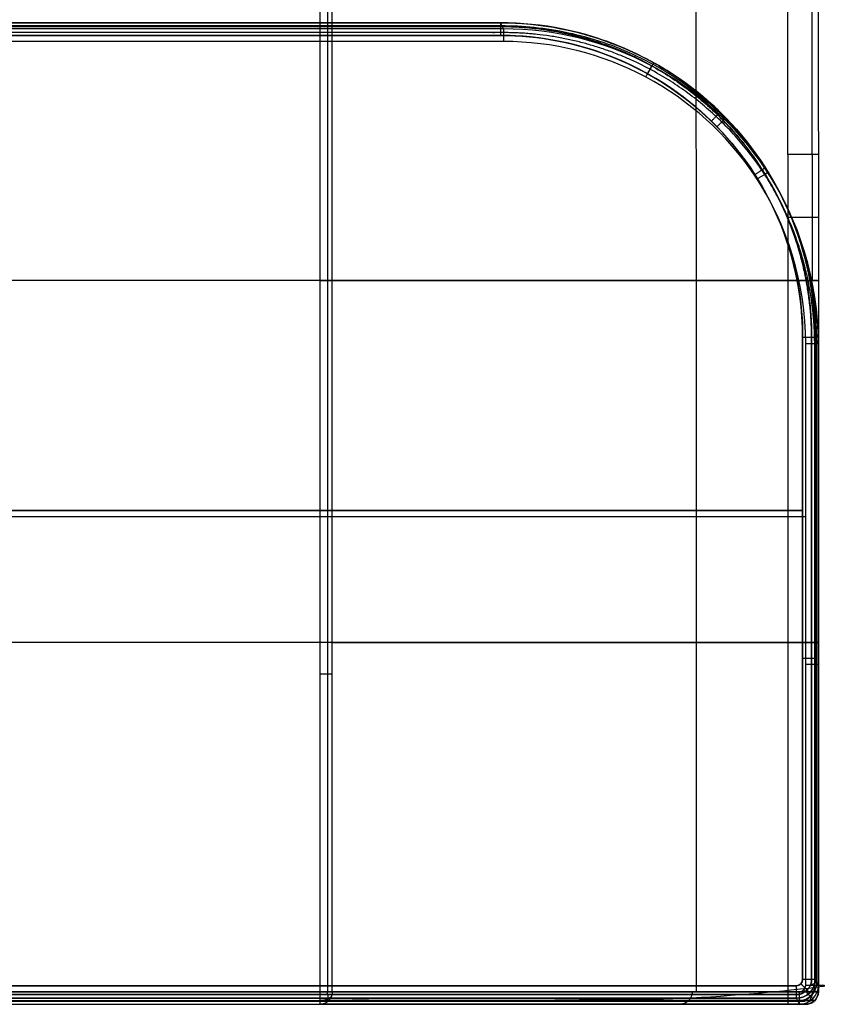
# Model space of a CAD drawing. Header units: millimetres. Extents: x -184 to 185, y -135 to 526.
# Tile 6 of 256: x 56 to 185, y -135 to 21. Entities that reach past the tile are written whole.
import ezdxf

# ---------------------------------------------------------------- set-up
doc = ezdxf.new("R2010")
doc.units = ezdxf.units.MM
doc.header["$MEASUREMENT"] = 0
doc.layers.add('Predefinito', color=7, linetype='Continuous', true_color=0x000000)

msp = doc.modelspace()

# ---------------------------------------------------------------- linework, layer by layer
at = {"layer": 'Predefinito'}
for p, q in [((132.13, 20.92, 404.47), (132.13, 20.92, 430.15)), ((132.62, 19.97, 3.27), (132.13, 20.92, 399.27)), ((177.75, 0, 0), (177.75, -20, 0)), ((181.65, 0, -1.88), (181.65, -20, -1.88)), ((103.53, -133, -410), (103.53, -20, -410)), ((104.7, -133, -409.62), (104.7, -20, -409.62)), ((105.43, -133, -408.63), (105.43, -20, -408.63)), ((163.2, -20, -192.35), (163.2, -133, -192.35)), ((177.75, -20, 0), (177.75, -133, 0)), ((182.62, -20, -6.1), (182.62, -133, -6.1)), ((180.13, -29.07, 432.31), (180.13, -131.04, 432.56)), ((180.13, -131.05, 402.88), (180.13, -29.08, 402.64)), ((182.13, -29.08, 404.64), (182.13, -29.08, 430.31)), ((182.62, -30.03, 3.3), (182.13, -29.08, 399.29)), ((-181.1, -56.56, 432), (180.13, -56.56, 432.38)), ((-181.1, -56.56, 402.33), (180.13, -56.56, 402.7)), ((180.13, -56.56, 401.29), (-181.1, -56.56, 401.16)), ((-180.61, -57.52, 1.16), (180.62, -57.52, 1.29)), ((182.13, -131.04, 404.88), (182.13, -131.04, 430.56)), ((182.62, -132, 3.3), (182.13, -131.05, 399.29)), ((-103.54, -133, -410), (103.53, -133, -410)), ((-103.54, -134.41, -409.41), (103.53, -134.41, -409.41)), ((179.13, -134.04, 404.88), (179.13, -134.04, 430.56)), ((179.62, -135, 3.3), (179.13, -134.05, 399.3)), ((182.62, -133, -6.1), (182.62, -133, -6.1)), ((-158.67, -135, -205), (158.66, -135, -205)), ((-103.54, -135, -408), (103.53, -135, -408))]:
    msp.add_line(p, q, dxfattribs=at)
at = {"layer": 'Predefinito', "extrusion": (0.999999, -2.08722e-14, 0.001042)}
msp.add_arc((18.92, 430.01, 132.58), 2, 0, 89.8634, dxfattribs=at)
at = {"layer": 'Predefinito', "extrusion": (-0.999999, 5.98085e-14, -0.001042)}
msp.add_arc((-18.92, 404.34, -132.55), 2, 180, 270.1366, dxfattribs=at)
at = {"layer": 'Predefinito', "extrusion": (1, 8.9339e-07, 0.000373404)}
msp.add_arc((18.92, 399.22, 132.28), 2, 359.8629, 90, dxfattribs=at)
at = {"layer": 'Predefinito', "extrusion": (-1, -8.9339e-07, -0.000373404)}
msp.add_arc((-17.97, 3.23, -132.62), 2, 180.1371, 270, dxfattribs=at)
at = {"layer": 'Predefinito', "extrusion": (1.68587e-07, -0.999997, 0.002385)}
msp.add_arc((180.13, 430.24, 30.1), 2, 360, 90.0597, dxfattribs=at)
at = {"layer": 'Predefinito', "extrusion": (2.5393e-06, 0.999997, -0.002382)}
msp.add_arc((-180.13, 404.57, -30.04), 2, 180, 269.9403, dxfattribs=at)
at = {"layer": 'Predefinito', "extrusion": (2.10733e-08, -0.999997, 0.002385)}
msp.add_arc((180.13, 430.24, 81.09), 2, 0, 90.0597, dxfattribs=at)
at = {"layer": 'Predefinito', "extrusion": (-2.10751e-08, 0.999997, -0.002385)}
msp.add_arc((-180.13, 404.57, -81.02), 2, 180, 269.9403, dxfattribs=at)
at = {"layer": 'Predefinito', "extrusion": (-7.75169e-07, 1, 1.66039e-07)}
msp.add_arc((-103.53, -408, -82.55), 2, 198.3662, 270, dxfattribs=at)
at = {"layer": 'Predefinito', "extrusion": (1.65801e-14, -0.999997, 0.002385)}
msp.add_arc((180.13, 430.24, 132.07), 2, 360, 90.0597, dxfattribs=at)
at = {"layer": 'Predefinito', "extrusion": (-4.87459e-14, 0.999997, -0.002385)}
msp.add_arc((-180.13, 404.57, -132.01), 2, 180, 269.9403, dxfattribs=at)
at = {"layer": 'Predefinito', "extrusion": (2.42722e-14, -1, 1.00828e-14)}
msp.add_arc((180.13, 399.29, 131.05), 2, 0.0706, 90.0214, dxfattribs=at)
at = {"layer": 'Predefinito', "extrusion": (-0.790632, -0.386093, -0.475219)}
msp.add_arc((164.94, -375.46, 163.39), 2, 281.8902, 352.7888, dxfattribs=at)
at = {"layer": 'Predefinito', "extrusion": (-0.999999, 7.03373e-15, -0.001042)}
msp.add_arc((132.04, 430.37, -179.58), 2, 0, 90.1366, dxfattribs=at)
at = {"layer": 'Predefinito', "extrusion": (0.999999, 1.36054e-14, 0.001042)}
msp.add_arc((-132.04, 404.7, 179.55), 2, 180, 269.8634, dxfattribs=at)
at = {"layer": 'Predefinito', "extrusion": (-1, -4.70195e-08, -0.000373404)}
msp.add_arc((132.05, 399.22, -179.28), 2, 0.1371, 90, dxfattribs=at)
at = {"layer": 'Predefinito', "extrusion": (1.00533e-14, 1, -2.42306e-14)}
msp.add_arc((-180.62, 3.29, -132), 2, 179.9294, 269.9786, dxfattribs=at)
at = {"layer": 'Predefinito', "extrusion": (0, 0.776132, -0.630571)}
msp.add_arc((-103.53, -400.53, 153.84), 1.99, 205.5163, 270.0199, dxfattribs=at)
at = {"layer": 'Predefinito', "extrusion": (1, -5.1805e-13, 1.75848e-07)}
msp.add_arc((-133, -2, 177.75), 2, 90, 180.0002, dxfattribs=at)
at = {"layer": 'Predefinito', "extrusion": (1, 4.70195e-08, 0.000373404)}
msp.add_arc((-133, 3.23, 179.62), 2, 179.8629, 270, dxfattribs=at)
at = {"layer": 'Predefinito', "extrusion": (-5.97446e-05, 2.81872e-06, -1)}
msp.add_arc((-180.62, -133, 6.09), 2, 180.8735, 270, dxfattribs=at)
at = {"layer": 'Predefinito', "extrusion": (-0.222, 2.74839e-06, -0.975047)}
for start in [270.0007, 269.9993, 271.0223]:
    msp.add_arc((133, -177.41, -34.6), 2, start, 359.9993, dxfattribs=at)
at = {"layer": 'Predefinito', "extrusion": (-0.222027, 2.7485e-06, -0.975041)}
msp.add_arc((133, -177.41, -34.6), 2, 269.9993, 270.0007, dxfattribs=at)
at = {"layer": 'Predefinito'}
for points, knots in [([(181.65, 0, -1.88), (181.66, 101.74, -1.92), (181.69, 203.47, -1.94), (181.69, 318.57, -1.97), (181.77, 331.87, -1.97), (181.5, 358.71, -1.97), (179.74, 372.15, -1.97), (170.27, 411.39, -1.97), (158.02, 436.09, -1.96), (124.1, 477.89, -1.96), (80.72, 511.97, -1.96), (0, 530.22, -1.96), (-80.73, 511.97, -1.96), (-124.09, 477.89, -1.96), (-158.08, 436.08, -1.96), (-170.11, 411.42, -1.97), (-183.5, 358.97, -1.97), (-181.38, 331.78, -1.97), (-181.86, 203.55, -1.94), (-181.61, 101.72, -1.92), (-181.65, 0, -1.88)], [15.000463, 15.000463, 15.000463, 15.000463, 320.217984, 320.217984, 360.245232, 360.245232, 400.27248, 400.27248, 480.326975, 480.326975, 560.381471, 640.435967, 720.490463, 800.545012, 800.545012, 880.599534, 880.599534, 960.654057, 960.654057, 1265.869848, 1265.869848, 1265.869848, 1265.869848]), ([(-182.62, 0, -6.1), (-182.6, 52.43, -6.13), (-182.64, 104.88, -6.16), (-182.64, 209.76, -6.22), (-181.93, 262.06, -6.26), (-182.7, 340.85, -6.3), (-183.17, 367.43, -6.3), (-168.26, 417.84, -6.3), (-155.69, 441.46, -6.3), (-104.4, 501.1, -6.3), (-52.44, 525, -6.3), (52.43, 525, -6.3), (104.42, 501.13, -6.3), (155.67, 441.46, -6.3), (168.18, 417.85, -6.3), (183.08, 367.39, -6.3), (182.73, 340.84, -6.3), (181.88, 262.05, -6.26), (182.64, 209.75, -6.22), (182.65, 104.88, -6.16), (182.6, 52.43, -6.13), (182.62, 0, -6.1)], [-1265.959092, -1265.959092, -1265.959092, -1265.959092, -1109.578105, -1109.578105, -953.197118, -953.197118, -875.006625, -875.006625, -796.816131, -796.816131, -640.435144, -640.435144, -484.054157, -484.054157, -405.863664, -405.863664, -327.67317, -327.67317, -171.292183, -171.292183, -14.911196, -14.911196, -14.911196, -14.911196]), ([(177.75, 0, 0), (177.75, 101.11, 0), (177.75, 202.21, 0), (177.75, 316.58, 0), (177.76, 329.84, 0), (177.71, 356.37, 0), (176.15, 369.62, 0), (167.19, 408.4, 0), (155.32, 432.85, 0), (122.15, 474.27, 0), (79.55, 508.09, 0), (0, 526.21, 0), (-79.57, 508.09, 0), (-122.15, 474.27, 0), (-155.38, 432.85, 0), (-167.05, 408.42, 0), (-179.68, 356.62, 0), (-177.35, 329.78, 0), (-177.97, 202.25, 0), (-177.69, 101.1, 0), (-177.75, 0, 0)], [15.08965, 15.08965, 15.08965, 15.08965, 320.217984, 320.217984, 360.245232, 360.245232, 400.27248, 400.27248, 480.326975, 480.326975, 560.381471, 640.435967, 720.490463, 800.545012, 800.545012, 880.599534, 880.599534, 960.654057, 960.654057, 1265.780703, 1265.780703, 1265.780703, 1265.780703]), ([(-163.21, -20, -192.35), (-163.16, 79.1, -192.37), (-163.25, 178.57, -191.63), (-162.92, 302.37, -190.6), (-164.12, 327.86, -190.55), (-158.25, 366.97, -190.3), (-155.62, 379.03, -190.06), (-148.48, 404.36, -189.78), (-143.16, 416.97, -189.71), (-122.55, 451.93, -189.45), (-102.53, 471.77, -189.32), (-66.79, 492.16, -189.18), (-41.19, 502.65, -189.11), (0.01, 508.05, -189.07), (41.2, 502.65, -189.11), (66.8, 492.16, -189.18), (102.53, 471.77, -189.32), (122.57, 451.93, -189.45), (143.15, 416.97, -189.71), (148.48, 404.38, -189.78), (155.66, 379.06, -190.06), (158.19, 366.81, -190.27), (164.17, 328.07, -190.59), (162.91, 302.36, -190.6), (163.24, 178.55, -191.63), (163.15, 79.11, -192.37), (163.2, -20, -192.35)], [-0.000253, -0.000253, -0.000253, -0.000253, 294.801457, 294.801457, 368.501821, 368.501821, 405.352003, 405.352003, 442.202185, 442.202185, 515.902549, 515.902549, 552.754038, 589.602913, 626.451788, 663.300663, 663.300663, 736.998414, 736.998414, 773.847289, 773.847289, 810.696164, 810.696164, 884.393914, 884.393914, 1179.185172, 1179.185172, 1179.185172, 1179.185172]), ([(105.43, -20, -408.63), (105.43, 68.39, -408.63), (105.44, 156.78, -408.62), (105.44, 245.17, -408.62), (105.44, 267.28, -408.62), (105.45, 289.38, -408.63), (105.44, 311.49, -408.59), (105.44, 322.56, -408.58), (105.4, 333.62, -408.55), (105.42, 344.67, -408.52), (105.43, 355.73, -408.53), (103.73, 366.79, -408.54), (100.36, 377.32, -408.55), (93.6, 398.41, -408.56), (80.02, 417.2, -408.57), (62.1, 430.22, -408.58), (53.15, 436.73, -408.59), (43.18, 441.83, -408.59), (32.66, 445.25, -408.59), (22.14, 448.68, -408.59), (11.08, 450.44, -408.59), (0.01, 450.44, -408.59), (-11.05, 450.44, -408.59), (-22.11, 448.68, -408.59), (-32.63, 445.26, -408.59), (-43.16, 441.83, -408.59), (-53.13, 436.73, -408.59), (-62.08, 430.22, -408.58), (-79.99, 417.21, -408.57), (-93.58, 398.41, -408.56), (-100.34, 377.32, -408.55), (-103.71, 366.79, -408.54), (-105.42, 355.73, -408.53), (-105.41, 344.67, -408.52), (-105.39, 333.62, -408.55), (-105.42, 322.56, -408.58), (-105.43, 311.49, -408.59), (-105.44, 289.39, -408.63), (-105.44, 267.28, -408.62), (-105.44, 245.17, -408.62), (-105.44, 156.78, -408.62), (-105.44, 68.39, -408.63), (-105.44, -20, -408.63)], [-0.000007, -0.000007, -0.000007, -0.000007, 265.172755, 265.172755, 265.172755, 331.490829, 331.490829, 331.490829, 364.672118, 364.672118, 364.672118, 397.248777, 397.248777, 397.248777, 462.405429, 462.405429, 462.405429, 495.001154, 495.001154, 495.001154, 527.592347, 527.592347, 527.592347, 560.182769, 560.182769, 560.182769, 592.780043, 592.780043, 592.780043, 657.938391, 657.938391, 657.938391, 690.516259, 690.516259, 690.516259, 723.697377, 723.697377, 723.697377, 790.016188, 790.016188, 790.016188, 1055.18988, 1055.18988, 1055.18988, 1055.18988]), ([(103.53, -20, -410), (103.53, 68.39, -410), (103.54, 156.78, -410), (103.54, 245.17, -410), (103.54, 267.28, -410), (103.55, 289.38, -410), (103.53, 311.49, -410), (103.52, 322.55, -410), (103.48, 333.61, -410), (103.49, 344.67, -410), (103.51, 355.53, -410), (101.84, 366.39, -410), (98.53, 376.74, -410), (91.91, 397.43, -410), (78.55, 415.9, -410), (60.98, 428.68, -410), (52.19, 435.06, -410), (42.4, 440.07, -410), (32.07, 443.44, -410), (21.74, 446.8, -410), (10.88, 448.53, -410), (0.01, 448.53, -410), (-10.85, 448.53, -410), (-21.71, 446.8, -410), (-32.04, 443.44, -410), (-42.37, 440.07, -410), (-52.17, 435.07, -410), (-60.96, 428.68, -410), (-78.53, 415.9, -410), (-91.88, 397.43, -410), (-98.51, 376.74, -410), (-101.82, 366.39, -410), (-103.49, 355.53, -410), (-103.48, 344.67, -410), (-103.47, 333.61, -410), (-103.51, 322.55, -410), (-103.52, 311.49, -410), (-103.54, 289.39, -410), (-103.54, 267.28, -410), (-103.54, 245.17, -410), (-103.54, 156.78, -410), (-103.54, 68.39, -410), (-103.54, -20, -410)], [-0.000007, -0.000007, -0.000007, -0.000007, 265.172755, 265.172755, 265.172755, 331.490829, 331.490829, 331.490829, 364.672118, 364.672118, 364.672118, 397.248777, 397.248777, 397.248777, 462.405429, 462.405429, 462.405429, 495.001154, 495.001154, 495.001154, 527.592347, 527.592347, 527.592347, 560.182769, 560.182769, 560.182769, 592.780043, 592.780043, 592.780043, 657.938391, 657.938391, 657.938391, 690.516259, 690.516259, 690.516259, 723.697377, 723.697377, 723.697377, 790.016188, 790.016188, 790.016188, 1055.18988, 1055.18988, 1055.18988, 1055.18988]), ([(179.13, -134.04, 430.56), (59.39, -134.04, 430.43), (-60.36, -134.04, 430.31), (-180.1, -134.04, 430.18), (-180.89, -134.05, 430.18), (-181.67, -133.72, 430.18), (-182.22, -133.16, 430.18), (-182.78, -132.61, 430.18), (-183.1, -131.83, 430.18), (-183.1, -131.04, 430.18), (-183.1, -97.05, 430.1), (-183.1, -63.07, 430.02), (-183.1, -29.08, 429.94), (-183.19, -15.97, 429.91), (-172.23, 10.06, 429.86), (-146.21, 21.01, 429.86), (-133.1, 20.92, 429.87), (-44.69, 20.92, 429.96), (43.72, 20.92, 430.06), (132.13, 20.92, 430.15), (145.02, 21.01, 430.16), (171.07, 10.25, 430.21), (182.23, -15.75, 430.28), (182.13, -29.08, 430.31)], [103.533263, 103.533263, 103.533263, 103.533263, 462.766901, 462.766901, 462.766901, 463.552305, 463.552305, 463.552305, 464.3377, 464.3377, 464.3377, 566.303899, 566.303899, 566.303899, 604.000864, 641.698851, 641.698851, 641.698851, 906.932933, 906.932933, 906.932933, 944.014649, 982.329436, 982.329436, 982.329436, 982.329436]), ([(182.13, -29.08, 404.64), (182.22, -16.19, 404.61), (171.46, 9.86, 404.54), (145.46, 21.02, 404.49), (132.13, 20.92, 404.47), (43.72, 20.92, 404.38), (-44.69, 20.92, 404.29), (-133.1, 20.92, 404.2), (-146.21, 21.01, 404.18), (-172.23, 10.06, 404.18), (-183.19, -15.97, 404.23), (-183.1, -29.08, 404.26), (-183.1, -63.07, 404.34), (-183.1, -97.05, 404.42), (-183.1, -131.04, 404.51), (-183.1, -131.83, 404.51), (-182.78, -132.61, 404.51), (-182.22, -133.16, 404.51), (-181.67, -133.72, 404.51), (-180.89, -134.05, 404.51), (-180.1, -134.04, 404.51), (-60.36, -134.04, 404.63), (59.39, -134.04, 404.76), (179.13, -134.04, 404.88)], [-0.004716, -0.004716, -0.004716, -0.004716, 37.077124, 75.391787, 75.391787, 75.391787, 340.625893, 340.625893, 340.625893, 378.320123, 416.020827, 416.020827, 416.020827, 517.987025, 517.987025, 517.987025, 518.772421, 518.772421, 518.772421, 519.557825, 519.557825, 519.557825, 878.791462, 878.791462, 878.791462, 878.791462]), ([(182.13, -29.08, 399.29), (182.13, -19.87, 399.29), (177.13, -2.15, 399.29), (157.54, 16.5, 399.28), (140.62, 20.94, 399.27), (132.13, 20.92, 399.27), (43.72, 20.92, 399.24), (-44.69, 20.92, 399.2), (-133.1, 20.92, 399.17), (-146, 21, 399.16), (-165.95, 12.75, 399.16), (-180.64, -9.72, 399.15), (-183.1, -22.99, 399.15), (-183.1, -29.08, 399.15), (-183.1, -63.07, 399.15), (-183.1, -97.06, 399.15), (-183.1, -131.05, 399.15)], [-0.00256, -0.00256, -0.00256, -0.00256, 26.565076, 50.978282, 75.391487, 75.391487, 75.391487, 340.625345, 340.625345, 340.625345, 377.699978, 398.517671, 416.020247, 416.020247, 416.020247, 517.98672, 517.98672, 517.98672, 517.98672]), ([(182.62, -30.03, 3.3), (182.62, -20.18, 3.29), (177.15, -2.16, 3.29), (157.07, 15.89, 3.28), (140.79, 19.99, 3.27), (132.62, 19.97, 3.27), (44.21, 19.97, 3.24), (-44.2, 19.97, 3.2), (-132.61, 19.97, 3.17), (-145.72, 20.06, 3.17), (-171.75, 9.1, 3.16), (-182.7, -16.93, 3.15), (-182.61, -30.03, 3.16), (-182.61, -64.02, 3.16), (-182.61, -98.01, 3.16), (-182.61, -132, 3.16)], [0.00591, 0.00591, 0.00591, 0.00591, 28.407965, 51.904511, 75.401057, 75.401057, 75.401057, 340.634915, 340.634915, 340.634915, 378.335087, 416.029817, 416.029817, 416.029817, 517.996308, 517.996308, 517.996308, 517.996308]), ([(179.13, -132.04, 432.56), (59.39, -132.04, 432.43), (-60.36, -132.04, 432.31), (-180.1, -132.04, 432.18), (-180.37, -132.04, 432.18), (-180.63, -131.93, 432.18), (-180.81, -131.75, 432.18), (-181, -131.56, 432.18), (-181.1, -131.3, 432.18), (-181.1, -131.04, 432.18), (-181.1, -97.05, 432.1), (-181.1, -63.06, 432.02), (-181.1, -29.07, 431.94), (-181.19, -16.49, 431.91), (-170.67, 8.5, 431.86), (-145.68, 19.01, 431.86), (-133.1, 18.93, 431.87), (-44.69, 18.93, 431.96), (43.72, 18.93, 432.06), (132.13, 18.93, 432.15), (144.5, 19.01, 432.16), (169.51, 8.69, 432.21), (180.22, -16.28, 432.28), (180.13, -29.07, 432.31)], [103.533263, 103.533263, 103.533263, 103.533263, 462.766901, 462.766901, 462.766901, 463.552305, 463.552305, 463.552305, 464.3377, 464.3377, 464.3377, 566.303899, 566.303899, 566.303899, 604.000864, 641.698851, 641.698851, 641.698851, 906.932933, 906.932933, 906.932933, 944.014649, 982.329436, 982.329436, 982.329436, 982.329436]), ([(180.13, -29.08, 402.64), (180.21, -16.71, 402.61), (169.89, 8.3, 402.54), (144.92, 19.01, 402.49), (132.13, 18.92, 402.47), (43.72, 18.92, 402.38), (-44.69, 18.92, 402.29), (-133.1, 18.92, 402.2), (-145.68, 19, 402.18), (-170.67, 8.49, 402.18), (-181.18, -16.5, 402.23), (-181.1, -29.08, 402.26), (-181.1, -63.07, 402.34), (-181.1, -97.06, 402.42), (-181.1, -131.05, 402.51), (-181.1, -131.31, 402.51), (-180.99, -131.57, 402.51), (-180.81, -131.76, 402.51), (-180.62, -131.94, 402.51), (-180.36, -132.05, 402.51), (-180.1, -132.05, 402.51), (-60.36, -132.05, 402.63), (59.39, -132.05, 402.76), (179.13, -132.05, 402.88)], [-0.004716, -0.004716, -0.004716, -0.004716, 37.077124, 75.391787, 75.391787, 75.391787, 340.625893, 340.625893, 340.625893, 378.320123, 416.020827, 416.020827, 416.020827, 517.987025, 517.987025, 517.987025, 518.772421, 518.772421, 518.772421, 519.557825, 519.557825, 519.557825, 878.791462, 878.791462, 878.791462, 878.791462]), ([(180.13, -29.08, 401.29), (180.13, -20.24, 401.29), (175.33, -3.23, 401.29), (156.53, 14.68, 401.28), (140.28, 18.93, 401.28), (132.13, 18.92, 401.27), (43.72, 18.92, 401.24), (-44.69, 18.92, 401.21), (-133.1, 18.92, 401.18), (-145.49, 19, 401.17), (-164.64, 11.07, 401.16), (-178.74, -10.49, 401.16), (-181.1, -23.24, 401.16), (-181.1, -29.08, 401.16), (-181.1, -63.07, 401.16), (-181.1, -97.06, 401.16), (-181.1, -131.05, 401.16)], [-0.00256, -0.00256, -0.00256, -0.00256, 26.565076, 50.978282, 75.391487, 75.391487, 75.391487, 340.625345, 340.625345, 340.625345, 377.699978, 398.517671, 416.020247, 416.020247, 416.020247, 517.98672, 517.98672, 517.98672, 517.98672]), ([(180.63, -30.03, 1.29), (180.62, -20.57, 1.29), (175.37, -3.27, 1.29), (156.1, 14.05, 1.28), (140.46, 17.99, 1.28), (132.62, 17.97, 1.28), (44.21, 17.97, 1.24), (-44.2, 17.97, 1.21), (-132.61, 17.97, 1.18), (-145.19, 18.06, 1.17), (-170.18, 7.54, 1.16), (-180.69, -17.45, 1.16), (-180.61, -30.03, 1.16), (-180.61, -64.02, 1.16), (-180.61, -98.01, 1.16), (-180.61, -132, 1.16)], [0.00591, 0.00591, 0.00591, 0.00591, 28.407965, 51.904511, 75.401057, 75.401057, 75.401057, 340.634915, 340.634915, 340.634915, 378.335087, 416.029817, 416.029817, 416.029817, 517.996308, 517.996308, 517.996308, 517.996308]), ([(182.62, -77.5, -6.1), (183.33, -77.5, -2.97), (180.95, -77.5, 0), (177.75, -77.5, 0), (59.25, -77.5, 0), (-59.25, -77.5, 0), (-177.76, -77.5, 0), (-180.95, -77.5, -0.01), (-183.32, -77.5, -2.97), (-182.62, -77.5, -6.1)], [0, 0, 0, 0, 8.965819, 8.965819, 8.965819, 364.477906, 364.477906, 364.477906, 373.446726, 373.446726, 373.446726, 373.446726]), ([(-181.1, -131.05, 401.16), (-180.7, -131.31, 401.16), (-180.55, -131.34, 401.16), (-180.39, -131.34, 401.16), (-60.36, -132.05, 401.2), (59.39, -132.05, 401.25), (179.13, -132.05, 401.29)], [0.00357, 0.00357, 0.00357, 0.00357, 0.467356, 0.467356, 0.467356, 360.542008, 360.542008, 360.542008, 360.542008]), ([(179.13, -132.05, 401.29), (59.39, -132.05, 401.25), (-60.36, -132.05, 401.2), (-180.1, -132.05, 401.16), (-180.36, -132.05, 401.16), (-180.62, -131.94, 401.16), (-180.81, -131.76, 401.16)], [-360.807858, -360.807858, -360.807858, -360.807858, -1.574399, -1.574399, -1.574399, -0.788996, -0.788996, -0.788996, -0.788996]), ([(179.62, -133, 1.29), (59.88, -133, 1.25), (-59.87, -133, 1.2), (-179.61, -133, 1.16), (-179.87, -133, 1.16), (-180.13, -132.89, 1.16), (-180.32, -132.7, 1.16)], [-360.80068, -360.80068, -360.80068, -360.80068, -1.567221, -1.567221, -1.567221, -0.781818, -0.781818, -0.781818, -0.781818]), ([(-180.61, -132, 1.16), (-180.21, -132.25, 1.16), (-180.06, -132.29, 1.16), (-179.9, -132.29, 1.16), (-59.87, -133, 1.2), (59.88, -133, 1.25), (179.62, -133, 1.29)], [-0.003609, -0.003609, -0.003609, -0.003609, 0.460178, 0.460178, 0.460178, 360.534847, 360.534847, 360.534847, 360.534847]), ([(-182.62, -133, -6.1), (-182.95, -133, -4.67), (-182.22, -133, -1.47), (-179.27, -133, 0.01), (-177.76, -133, 0), (-59.24, -133, 0), (59.25, -133, 0), (177.75, -133, 0), (179.24, -133, 0.01), (182.2, -133, -1.43), (182.97, -133, -4.64), (182.62, -133, -6.1)], [-0.000002, -0.000002, -0.000002, -0.000002, 2.648112, 5.369396, 5.369396, 5.369396, 360.868954, 360.868954, 360.868954, 363.556469, 366.238546, 366.238546, 366.238546, 366.238546]), ([(-182.22, -133.17, 399.16), (-181.67, -133.73, 399.16), (-180.89, -134.05, 399.16), (-180.1, -134.05, 399.16), (-60.35, -134.05, 399.21), (59.39, -134.05, 399.25), (179.13, -134.05, 399.3)], [0.788996, 0.788996, 0.788996, 0.788996, 1.574399, 1.574399, 1.574399, 360.807858, 360.807858, 360.807858, 360.807858]), ([(-181.73, -134.12, 3.16), (-181.18, -134.68, 3.16), (-180.4, -135, 3.16), (-179.61, -135, 3.16), (-59.87, -135, 3.21), (59.88, -135, 3.25), (179.62, -135, 3.3)], [0.781818, 0.781818, 0.781818, 0.781818, 1.567221, 1.567221, 1.567221, 360.80068, 360.80068, 360.80068, 360.80068]), ([(180.62, -135, -5.84), (180.72, -135, -5.85), (180.95, -134.98, -5.88), (181.28, -134.9, -5.93), (181.6, -134.75, -5.97), (181.9, -134.55, -6.01), (182.16, -134.29, -6.04), (182.37, -133.99, -6.07), (182.51, -133.66, -6.08), (182.6, -133.33, -6.09), (182.62, -133.11, -6.1), (182.62, -133, -6.1)], [-3.150755, -3.150755, -3.150755, -3.150755, -2.824105, -2.479831, -2.121932, -1.75557, -1.386677, -1.021397, -0.665481, -0.323792, -0.00005, -0.00005, -0.00005, -0.00005]), ([(-177.71, -135, -2.18), (-59.22, -135, -2.12), (59.26, -135, -2.06), (177.75, -135, -2), (178.65, -135, -1.99), (180.41, -135, -2.87), (180.88, -135, -4.78), (180.67, -135, -5.65)], [5.411043, 5.411043, 5.411043, 5.411043, 360.868954, 360.868954, 360.868954, 363.556469, 366.238564, 366.238564, 366.238564, 366.238564]), ([(180.62, -135, -5.84), (180.54, -135, -69.62), (163.74, -135, -206.08), (126.65, -135, -338.23), (103.53, -135, -408)], [-0.257995, -0.257995, -0.257995, -0.257995, 190.241527, 410.912068, 410.912068, 410.912068, 410.912068])]:
    msp.add_open_spline(points, degree=3, knots=knots, dxfattribs=at)
for points, weights, degree, knots in [([(104.7, -20, -409.62), (104.7, 68.39, -409.62), (104.71, 156.83, -409.62), (104.72, 245.17, -409.62), (104.72, 267.26, -409.62), (104.72, 289.43, -409.62), (104.72, 311.49, -409.61), (104.71, 322.57, -409.6), (104.68, 333.64, -409.6), (104.71, 344.67, -409.59), (104.72, 355.65, -409.59), (103.03, 366.63, -409.59), (99.67, 377.1, -409.59), (92.98, 398.01, -409.6), (79.48, 416.71, -409.6), (61.68, 429.64, -409.61), (52.79, 436.1, -409.61), (42.89, 441.16, -409.61), (32.44, 444.57, -409.61), (21.99, 447.97, -409.61), (11, 449.71, -409.61), (0.01, 449.71, -409.61), (-10.98, 449.71, -409.61), (-21.96, 447.97, -409.61), (-32.41, 444.57, -409.61), (-42.86, 441.16, -409.61), (-52.77, 436.1, -409.61), (-61.66, 429.64, -409.61), (-79.45, 416.71, -409.6), (-92.95, 398.02, -409.6), (-99.65, 377.11, -409.59), (-103.01, 366.63, -409.59), (-104.7, 355.65, -409.59), (-104.69, 344.67, -409.59), (-104.67, 333.65, -409.6), (-104.7, 322.57, -409.6), (-104.7, 311.49, -409.61), (-104.71, 289.43, -409.62), (-104.71, 267.26, -409.62), (-104.71, 245.17, -409.62), (-104.71, 156.83, -409.62), (-104.71, 68.39, -409.62), (-104.71, -20, -409.62)], [0.9054455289, 0.905417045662, 0.905148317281, 0.904658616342, 0.904528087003, 0.905330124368, 0.902705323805, 0.901415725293, 0.899734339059, 0.897093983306, 0.897915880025, 0.8985149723, 0.899163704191, 0.900567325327, 0.901203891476, 0.901914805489, 0.902200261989, 0.90239062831, 0.902542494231, 0.902690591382, 0.902763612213, 0.902765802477, 0.902764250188, 0.902691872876, 0.902544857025, 0.902394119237, 0.902204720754, 0.901919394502, 0.90121142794, 0.900571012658, 0.899178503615, 0.898535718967, 0.89793132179, 0.897096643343, 0.899722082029, 0.901466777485, 0.90273004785, 0.905306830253, 0.904535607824, 0.904665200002, 0.90515252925, 0.90541397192, 0.905445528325], 3, [-0.000007, -0.000007, -0.000007, -0.000007, 265.172755, 265.172755, 265.172755, 331.490829, 331.490829, 331.490829, 364.672118, 364.672118, 364.672118, 397.248777, 397.248777, 397.248777, 462.405429, 462.405429, 462.405429, 495.001154, 495.001154, 495.001154, 527.592347, 527.592347, 527.592347, 560.182769, 560.182769, 560.182769, 592.780043, 592.780043, 592.780043, 657.938391, 657.938391, 657.938391, 690.516259, 690.516259, 690.516259, 723.697377, 723.697377, 723.697377, 790.016188, 790.016188, 790.016188, 1055.18988, 1055.18988, 1055.18988, 1055.18988]), ([(182.13, -29.08, 417.48), (182.13, -80.06, 417.48), (182.13, -131.04, 417.48), (182.13, -134.04, 417.48), (179.13, -134.04, 417.48), (-0.48, -134.04, 417.41), (-180.1, -134.04, 417.35), (-181.34, -134.04, 417.35), (-182.22, -133.16, 417.35), (-183.1, -132.29, 417.34), (-183.1, -131.04, 417.34), (-183.1, -80.06, 417.22), (-183.1, -29.08, 417.1), (-183.1, 20.92, 416.98), (-133.1, 20.92, 417.48), (-0.49, 20.92, 417.48), (132.13, 20.92, 417.48), (182.13, 20.92, 417.48), (182.13, -29.08, 417.48)], [1, 1.00000000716, 1.00000001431, 0.707106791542, 1.00000001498, 1.00000004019, 1.0000000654, 0.923877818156, 1.00000006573, 0.923877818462, 1.00000006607, 1.00000007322, 1.00000008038, 0.707106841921, 1.0000000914, 1.00000011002, 1.00000012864, 0.707106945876, 1], 2, [-465.912844, -465.912844, -465.912844, -363.94588, -363.94588, -359.233491, -359.233491, -0.000018, -0.000018, 2.356205, 2.356205, 4.712427, 4.712427, 106.678321, 106.678321, 185.218141, 185.218141, 450.452123, 450.452123, 528.991928, 528.991928, 528.991928]), ([(179.13, -133.46, 431.97), (59.39, -133.46, 431.85), (-60.36, -133.46, 431.72), (-180.1, -133.46, 431.6), (-180.74, -133.46, 431.6), (-181.37, -133.2, 431.6), (-181.81, -132.75, 431.6), (-182.26, -132.3, 431.6), (-182.52, -131.67, 431.59), (-182.52, -131.04, 431.59), (-182.52, -97.05, 431.51), (-182.52, -63.06, 431.43), (-182.51, -29.07, 431.35), (-182.6, -16.13, 431.32), (-171.78, 9.6, 431.27), (-146.05, 20.43, 431.27), (-133.1, 20.34, 431.28), (-44.69, 20.34, 431.38), (43.72, 20.34, 431.47), (132.13, 20.34, 431.56), (144.87, 20.42, 431.57), (170.61, 9.79, 431.63), (181.64, -15.91, 431.7), (181.55, -29.07, 431.73)], [0.853131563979, 0.853131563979, 0.853131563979, 0.853131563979, 0.853179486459, 0.85327301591, 0.85338556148, 0.853497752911, 0.853627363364, 0.853737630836, 0.853737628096, 0.853737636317, 0.85373762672, 0.85384837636, 0.854027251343, 0.85402371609, 0.853974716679, 0.853974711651, 0.853974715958, 0.853974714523, 0.85392797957, 0.853741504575, 0.853481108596, 0.853369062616], 3, [103.533263, 103.533263, 103.533263, 103.533263, 462.766901, 462.766901, 462.766901, 463.552305, 463.552305, 463.552305, 464.3377, 464.3377, 464.3377, 566.303899, 566.303899, 566.303899, 604.000864, 641.698851, 641.698851, 641.698851, 906.932933, 906.932933, 906.932933, 944.014649, 982.329436, 982.329436, 982.329436, 982.329436]), ([(181.55, -29.08, 403.22), (181.63, -16.34, 403.2), (171, 9.41, 403.12), (145.3, 20.43, 403.07), (132.13, 20.34, 403.06), (43.72, 20.34, 402.97), (-44.69, 20.34, 402.87), (-133.1, 20.34, 402.78), (-146.05, 20.42, 402.77), (-171.77, 9.6, 402.77), (-182.6, -16.13, 402.82), (-182.51, -29.08, 402.85), (-182.51, -63.07, 402.93), (-182.51, -97.06, 403.01), (-182.52, -131.05, 403.09), (-182.52, -131.68, 403.09), (-182.26, -132.31, 403.09), (-181.81, -132.75, 403.09), (-181.36, -133.2, 403.09), (-180.73, -133.46, 403.1), (-180.1, -133.46, 403.1), (-60.36, -133.46, 403.22), (59.39, -133.46, 403.35), (179.13, -133.46, 403.47)], [0.853737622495, 0.853629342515, 0.853370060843, 0.853179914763, 0.853131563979, 0.853131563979, 0.853131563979, 0.853131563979, 0.853082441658, 0.853078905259, 0.853258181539, 0.853369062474, 0.853369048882, 0.853369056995, 0.853369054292, 0.853479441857, 0.853609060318, 0.853721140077, 0.853833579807, 0.853926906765, 0.853974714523, 0.853974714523, 0.853974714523, 0.853974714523], 3, [-0.004716, -0.004716, -0.004716, -0.004716, 37.077124, 75.391787, 75.391787, 75.391787, 340.625893, 340.625893, 340.625893, 378.320123, 416.020827, 416.020827, 416.020827, 517.987025, 517.987025, 517.987025, 518.772421, 518.772421, 518.772421, 519.557825, 519.557825, 519.557825, 878.791462, 878.791462, 878.791462, 878.791462]), ([(182.38, -29.55, 201.29), (182.38, 20.45, 201.29), (132.38, 20.45, 201.29), (-0.24, 20.45, 201.29), (-132.86, 20.45, 201.29), (-182.85, 20.44, 200.79), (-182.85, -29.56, 200.91), (-182.85, -80.54, 201.04), (-182.86, -131.52, 201.16)], [1, 0.707106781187, 1, 1, 1, 0.707106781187, 1, 1, 1], 2, [465.912844, 465.912844, 465.912844, 544.45266, 544.45266, 809.686622, 809.686622, 888.226438, 888.226438, 990.192327, 990.192327, 990.192327]), ([(181.55, -29.08, 400.71), (181.54, -19.98, 400.71), (176.6, -2.46, 400.7), (157.24, 15.97, 400.7), (140.52, 20.35, 400.69), (132.13, 20.33, 400.69), (43.72, 20.33, 400.65), (-44.69, 20.33, 400.62), (-133.1, 20.33, 400.59), (-145.85, 20.42, 400.58), (-165.57, 12.26, 400.58), (-180.09, -9.95, 400.57), (-182.52, -23.07, 400.57), (-182.51, -29.08, 400.57), (-182.51, -63.07, 400.57), (-182.51, -97.06, 400.57), (-182.51, -131.05, 400.57)], [0.853705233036, 0.853627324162, 0.853462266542, 0.853244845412, 0.853155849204, 0.853130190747, 0.853130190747, 0.853130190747, 0.853130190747, 0.853090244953, 0.85309950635, 0.853245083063, 0.85334996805, 0.853401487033, 0.853401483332, 0.853401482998, 0.853401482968], 3, [-0.00256, -0.00256, -0.00256, -0.00256, 26.565076, 50.978282, 75.391487, 75.391487, 75.391487, 340.625345, 340.625345, 340.625345, 377.699978, 398.517671, 416.020247, 416.020247, 416.020247, 517.98672, 517.98672, 517.98672, 517.98672]), ([(182.04, -30.03, 1.88), (182.03, -20.3, 1.88), (176.63, -2.49, 1.88), (156.79, 15.35, 1.87), (140.69, 19.4, 1.86), (132.62, 19.38, 1.86), (44.21, 19.38, 1.83), (-44.2, 19.38, 1.79), (-132.61, 19.38, 1.76), (-145.56, 19.47, 1.76), (-171.29, 8.64, 1.75), (-182.11, -17.08, 1.74), (-182.02, -30.03, 1.74), (-182.02, -64.02, 1.74), (-182.02, -98.01, 1.74), (-182.02, -132, 1.74)], [0.853401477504, 0.853484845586, 0.853653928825, 0.853867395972, 0.853951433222, 0.853976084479, 0.853976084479, 0.853976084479, 0.853976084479, 0.854016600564, 0.854002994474, 0.85381628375, 0.853705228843, 0.853705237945, 0.853705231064, 0.853705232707], 3, [0.00591, 0.00591, 0.00591, 0.00591, 28.407965, 51.904511, 75.401057, 75.401057, 75.401057, 340.634915, 340.634915, 340.634915, 378.335087, 416.029817, 416.029817, 416.029817, 517.996308, 517.996308, 517.996308, 517.996308]), ([(-182.86, -131.52, 201.16), (-182.86, -132.76, 201.16), (-181.98, -133.64, 201.16), (-181.1, -134.52, 201.16), (-179.86, -134.52, 201.17), (-0.24, -134.52, 201.23), (179.38, -134.52, 201.29), (182.38, -134.52, 201.29), (182.38, -131.52, 201.29), (182.38, -80.54, 201.29), (182.38, -29.55, 201.29)], [1, 0.923877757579, 1, 0.923877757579, 1, 1, 1, 0.707106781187, 1, 1, 1], 2, [-4.712445, -4.712445, -4.712445, -2.356222, -2.356222, 0, 0, 359.233465, 359.233465, 363.945854, 363.945854, 465.912844, 465.912844, 465.912844]), ([(-181.81, -132.75, 400.57), (-181.36, -133.2, 400.57), (-180.73, -133.46, 400.57), (-180.1, -133.46, 400.57), (-60.36, -133.46, 400.62), (59.39, -133.46, 400.66), (179.13, -133.46, 400.71)], [0.853745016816, 0.853851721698, 0.853936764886, 0.85397608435, 0.85397608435, 0.85397608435, 0.85397608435], 3, [0.788996, 0.788996, 0.788996, 0.788996, 1.574399, 1.574399, 1.574399, 360.807858, 360.807858, 360.807858, 360.807858]), ([(-182.05, -134.42, -5.97), (-182.34, -134.42, -4.71), (-181.7, -134.42, -1.88), (-179.09, -134.42, -0.57), (-177.75, -134.42, -0.59), (-59.25, -134.42, -0.59), (59.25, -134.42, -0.59), (177.75, -134.42, -0.59), (179.07, -134.42, -0.57), (181.68, -134.42, -1.85), (182.35, -134.42, -4.68), (182.05, -134.42, -5.97)], [0.853553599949, 0.853553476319, 0.853553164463, 0.853552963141, 0.853552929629, 0.853552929, 0.853552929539, 0.853552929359, 0.853552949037, 0.853552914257, 0.853553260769, 0.853553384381], 3, [-0.000003, -0.000003, -0.000003, -0.000003, 2.648112, 5.369396, 5.369396, 5.369396, 360.868954, 360.868954, 360.868954, 363.556469, 366.238541, 366.238541, 366.238541, 366.238541]), ([(-181.32, -133.7, 1.74), (-180.87, -134.15, 1.75), (-180.24, -134.41, 1.75), (-179.61, -134.41, 1.75), (-59.87, -134.41, 1.79), (59.88, -134.41, 1.84), (179.62, -134.41, 1.88)], [0.853361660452, 0.853254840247, 0.853169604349, 0.853130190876, 0.853130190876, 0.853130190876, 0.853130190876], 3, [0.781818, 0.781818, 0.781818, 0.781818, 1.567221, 1.567221, 1.567221, 360.80068, 360.80068, 360.80068, 360.80068]), ([(182.03, -134.42, -6.02), (182.03, -134.42, -6.05), (182.03, -134.42, -6.07), (182.03, -134.42, -6.1), (181.95, -134.42, -69.74), (165.12, -134.41, -206.38), (128, -134.41, -338.63), (104.87, -134.41, -408.44)], [0.853553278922, 0.853553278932, 0.853553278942, 0.853553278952, 0.853553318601, 0.853553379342, 0.853553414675, 0.85355343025], 3, [-0.073949, -0.073949, -0.073949, -0.073949, 0.000005, 0.000005, 0.000005, 190.383229, 410.918919, 410.918919, 410.918919, 410.918919])]:
    msp.add_rational_spline(points, weights, degree=degree, knots=knots, dxfattribs=at)
for points, weights, degree in [([(156.13, 14.1, 3.28), (156.13, 14.1, 1.28), (155.19, 12.34, 1.28)], [1, 0.707710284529, 1], 2), ([(156.48, 14.59, 399.28), (156.48, 14.59, 401.28), (155.51, 12.84, 401.28)], [1, 0.70651559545, 1], 2), ([(167.04, 6.74, 430.22), (167.04, 6.74, 432.21), (165.64, 5.31, 432.22)], [1, 0.707453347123, 1], 2), ([(167.95, 5.83, 404.54), (167.95, 5.83, 402.54), (166.52, 4.43, 402.54)], [1, 0.706782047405, 1], 2), ([(174.13, -2.13, 3.29), (174.13, -2.13, 1.29), (172.47, -3.25, 1.29)], [1, 0.707326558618, 1], 2), ([(174.68, -2.79, 399.29), (174.68, -2.79, 401.29), (172.97, -3.84, 401.29)], [1, 0.706920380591, 1], 2), ([(103.53, -20, -410), (104.97, -20, -410), (105.43, -20, -408.63)], [1, 0.810891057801, 1], 2), ([(182.13, -29.08, 399.29), (182.13, -29.08, 401.29), (180.13, -29.08, 401.29)], [1, 0.707410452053, 1], 2), ([(180.63, -30.03, 1.29), (182.63, -30.03, 1.29), (182.62, -30.03, 3.3)], [1, 0.706802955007, 1], 2), ([(182.13, -80.06, 399.29), (182.13, -80.06, 401.29), (180.13, -80.06, 401.29)], [1, 0.707410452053, 1], 2), ([(182.62, -81.01, 3.3), (182.63, -81.01, 1.29), (180.62, -81.01, 1.29)], [1, 0.706802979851, 1], 2), ([(181.55, -131.04, 431.97), (181.58, -132.33, 431.97), (180.42, -133.49, 431.97), (179.13, -133.46, 431.97)], [0.853369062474, 0.853141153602, 0.853027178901, 0.853131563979], 3), ([(179.13, -133.46, 403.47), (180.42, -133.49, 403.47), (181.58, -132.34, 403.47), (181.55, -131.05, 403.47)], [0.853974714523, 0.854078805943, 0.853965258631, 0.853737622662], 3), ([(179.13, -133.46, 400.71), (180.42, -133.49, 400.71), (181.58, -132.34, 400.71), (181.55, -131.05, 400.71)], [0.85397608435, 0.854062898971, 0.853933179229, 0.853705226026], 3), ([(179.62, -134.41, 1.88), (180.91, -134.44, 1.88), (182.07, -133.29, 1.88), (182.04, -132, 1.88)], [0.853130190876, 0.853043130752, 0.853173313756, 0.853401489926], 3), ([(181.25, -133.16, 430.56), (181.25, -133.16, 432.56), (179.84, -131.74, 432.56)], [1, 0.70625140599, 1], 2), ([(181.25, -133.16, 404.88), (181.25, -133.16, 402.89), (179.84, -131.75, 402.88)], [1, 0.707961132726, 1], 2), ([(181.25, -133.16, 399.3), (181.25, -133.16, 401.29), (179.84, -131.75, 401.29)], [1, 0.707917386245, 1], 2), ([(181.74, -134.11, 3.3), (181.74, -134.12, 1.29), (180.33, -132.7, 1.29)], [1, 0.706295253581, 1], 2), ([(103.53, -135, -408), (103.53, -135, -410), (103.53, -133, -410)], [1, 0.707107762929, 1], 2), ([(105.43, -133, -408.63), (105.43, -135, -408.63), (103.53, -135, -408)], [1, 0.707106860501, 0.999999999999], 2), ([(103.53, -133, -410), (104.97, -133, -410), (105.43, -133, -408.63)], [1, 0.810891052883, 1], 2), ([(162.58, -133, -195.52), (162.58, -135, -195.52), (160.61, -135, -195.14)], [1, 0.707106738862, 1], 2), ([(181.65, -133, -1.88), (181.65, -135, -1.88), (180.09, -135, -3.13)], [1, 0.707106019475, 1], 2), ([(182.05, -134.42, -5.97), (182.04, -134.42, -5.99), (182.04, -134.42, -6), (182.03, -134.42, -6.02)], [0.853553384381, 0.853553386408, 0.853553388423, 0.853553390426], 3)]:
    msp.add_rational_spline(points, weights, degree=degree, dxfattribs=at)
for points, degree in [([(182.62, 0, -6.1), (183.32, 0, -2.98), (180.95, 0, 0), (177.75, 0, 0)], 3), ([(182.62, 0, -6.1), (182.62, -6.67, -6.1), (182.62, -13.33, -6.1), (182.62, -20, -6.1)], 3), ([(182.63, -10, -6.1), (183.33, -10, -2.98), (180.95, -10, 0), (177.75, -10, 0)], 3), ([(177.75, -20, 0), (59.25, -20, 0), (-59.25, -20, 0), (-177.76, -20, 0)], 3), ([(105.43, -20, -408.63), (156.88, -20, -253.65), (182.61, -20, -119.47), (182.62, -20, -6.1)], 3), ([(182.62, -20, -6.1), (183.33, -20, -2.97), (180.95, -20, 0), (177.75, -20, 0)], 3), ([(180.13, -131.05, 401.29), (180.13, -97.06, 401.29), (180.13, -63.07, 401.29), (180.13, -29.08, 401.29)], 3), ([(181.55, -29.07, 431.73), (181.55, -63.06, 431.81), (181.55, -97.05, 431.89), (181.55, -131.04, 431.97)], 3), ([(181.55, -131.05, 403.47), (181.55, -97.06, 403.39), (181.55, -63.07, 403.31), (181.55, -29.08, 403.22)], 3), ([(181.55, -131.05, 400.71), (181.55, -97.06, 400.71), (181.55, -63.07, 400.71), (181.55, -29.08, 400.71)], 3), ([(182.13, -29.08, 430.31), (182.13, -63.07, 430.39), (182.13, -97.05, 430.47), (182.13, -131.04, 430.56)], 3), ([(182.13, -131.04, 404.88), (182.13, -97.05, 404.8), (182.13, -63.07, 404.72), (182.13, -29.08, 404.64)], 3), ([(182.13, -131.05, 399.29), (182.13, -97.06, 399.29), (182.13, -63.07, 399.29), (182.13, -29.08, 399.29)], 3), ([(180.62, -132, 1.29), (180.62, -98.01, 1.29), (180.62, -64.02, 1.29), (180.63, -30.03, 1.29)], 3), ([(182.04, -132, 1.88), (182.04, -98.01, 1.88), (182.04, -64.02, 1.88), (182.04, -30.03, 1.88)], 3), ([(182.62, -132, 3.3), (182.62, -98.01, 3.3), (182.62, -64.02, 3.3), (182.62, -30.03, 3.3)], 3), ([(105.43, -77.5, -408.63), (182.61, -77.5, -176.16), (182.62, -77.5, -6.1)], 2), ([(182.13, -131.04, 430.56), (182.17, -132.65, 430.56), (180.73, -134.08, 430.56), (179.13, -134.04, 430.56)], 3), ([(180.13, -131.04, 432.56), (180.14, -131.57, 432.56), (179.66, -132.05, 432.56), (179.13, -132.04, 432.56)], 3), ([(179.13, -134.04, 404.88), (180.73, -134.08, 404.88), (182.17, -132.65, 404.88), (182.13, -131.04, 404.88)], 3), ([(179.13, -132.05, 402.88), (179.67, -132.06, 402.88), (180.15, -131.58, 402.88), (180.13, -131.05, 402.88)], 3), ([(179.13, -134.05, 399.3), (180.74, -134.09, 399.3), (182.18, -132.65, 399.3), (182.13, -131.05, 399.29)], 3), ([(179.13, -132.05, 401.29), (179.67, -132.06, 401.29), (180.15, -131.58, 401.29), (180.13, -131.05, 401.29)], 3), ([(179.62, -135, 3.3), (181.23, -135.04, 3.3), (182.66, -133.6, 3.3), (182.62, -132, 3.3)], 3), ([(179.62, -133, 1.29), (180.16, -133.01, 1.29), (180.64, -132.53, 1.29), (180.62, -132, 1.29)], 3), ([(182.62, -133, -6.1), (182.61, -133, -119.47), (156.88, -133, -253.65), (105.43, -133, -408.63)], 3), ([(180.67, -135, -5.65), (180.65, -135, -5.72), (180.63, -135, -5.78), (180.62, -135, -5.84)], 3)]:
    msp.add_open_spline(points, degree=degree, dxfattribs=at)

doc.saveas('drawing.dxf')
